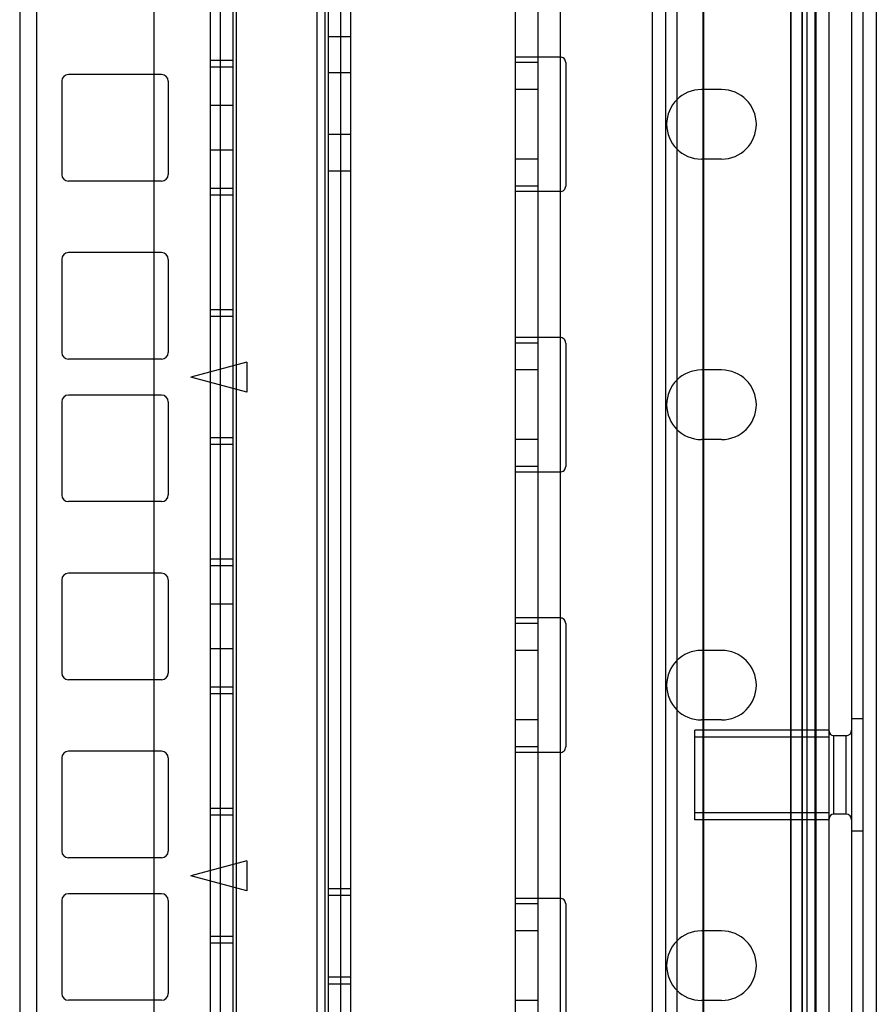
# Model space of a CAD drawing. Header units: millimetres. Extents: x 207 to 812, y 101 to 1295.
# Tile 9 of 55: x 733 to 810, y 253 to 340. Entities that reach past the tile are written whole.
import ezdxf

# ---------------------------------------------------------------- set-up
doc = ezdxf.new("R2010")
doc.units = ezdxf.units.MM
doc.header["$LTSCALE"] = 91.508876
doc.layers.get('0').update_dxf_attribs({"linetype": 'CONTINUOUS'})

msp = doc.modelspace()

# ---------------------------------------------------------------- linework, layer by layer
at = {"color": 7, "linetype": 'Continuous'}
for p, q in [((801.99, 1293.519), (801.99, 151.519)), ((802.99, 1293.519), (802.99, 151.519)), ((803.44, 1293.519), (803.44, 118.519)), ((804.19, 151.519), (804.19, 1293.519)), ((777.44, 1292.019), (777.44, 120.019)), ((779.44, 1292.019), (779.44, 120.019)), ((781.44, 1292.019), (781.44, 120.019)), ((802.04, 150.019), (802.04, 1292.019)), ((803.04, 1292.019), (803.04, 150.019)), ((804.24, 1292.019), (804.24, 150.019)), ((805.44, 277.019), (805.44, 1292.019)), ((807.44, 1292.019), (807.44, 120.019)), ((789.64, 1291.019), (789.64, 123.019)), ((790.84, 1291.019), (790.84, 123.019)), ((791.84, 1291.019), (791.84, 123.019)), ((808.44, 1289.819), (808.44, 123.019)), ((809.64, 1289.819), (809.64, 123.019)), ((745.24, 185.019), (745.24, 1257.019)), ((733.24, 1245.019), (733.24, 197.019)), ((750.24, 1243.881), (750.24, 173.181)), ((751.119, 1243.881), (751.119, 173.181)), ((752.24, 1243.881), (752.24, 173.181)), ((752.533, 1243.881), (752.533, 173.181)), ((759.74, 1243.881), (759.74, 173.181)), ((760.447, 1243.881), (760.447, 173.181)), ((760.74, 1243.881), (760.74, 173.181)), ((761.862, 1243.881), (761.862, 173.181)), ((762.74, 1243.881), (762.74, 173.181)), ((734.74, 1240.881), (734.74, 176.181)), ((794.19, 226.669), (794.19, 1016.019)), ((794.24, 367.019), (794.24, 191.519)), ((760.74, 338.861), (762.74, 338.861)), ((752.24, 336.706), (750.24, 336.706)), ((781.44, 337.019), (777.44, 337.019)), ((779.44, 336.519), (777.44, 336.519)), ((781.94, 336.519), (781.94, 325.519)), ((745.89, 335.456), (737.59, 335.456)), ((752.24, 336.106), (750.24, 336.106)), ((762.74, 335.611), (760.74, 335.611)), ((736.99, 334.856), (736.99, 326.556)), ((746.49, 334.856), (746.49, 326.556)), ((779.44, 334.119), (777.44, 334.119)), ((795.84, 334.119), (794.04, 334.119)), ((752.24, 332.706), (750.24, 332.706)), ((762.74, 330.111), (760.74, 330.111)), ((752.24, 328.706), (750.24, 328.706)), ((779.44, 327.919), (777.44, 327.919)), ((795.84, 327.919), (794.04, 327.919)), ((760.74, 326.861), (762.74, 326.861)), ((745.89, 325.956), (737.59, 325.956)), ((752.24, 325.306), (750.24, 325.306)), ((779.44, 325.519), (777.44, 325.519)), ((781.44, 325.019), (777.44, 325.019)), ((752.24, 324.706), (750.24, 324.706)), ((745.89, 319.581), (737.59, 319.581)), ((736.99, 318.981), (736.99, 310.681)), ((746.49, 318.981), (746.49, 310.681)), ((752.24, 314.481), (750.24, 314.481)), ((752.24, 313.881), (750.24, 313.881)), ((781.44, 312.019), (777.44, 312.019)), ((779.44, 311.519), (777.44, 311.519)), ((781.94, 311.519), (781.94, 300.519)), ((745.89, 310.081), (737.59, 310.081)), ((753.49, 309.821), (748.49, 308.481)), ((753.49, 309.821), (753.49, 307.141)), ((779.44, 309.119), (777.44, 309.119)), ((795.84, 309.119), (794.04, 309.119)), ((753.49, 307.141), (748.49, 308.481)), ((745.89, 306.881), (737.59, 306.881)), ((736.99, 306.281), (736.99, 297.981)), ((746.49, 306.281), (746.49, 297.981)), ((752.24, 303.081), (750.24, 303.081)), ((779.44, 302.919), (777.44, 302.919)), ((795.84, 302.919), (794.04, 302.919)), ((752.24, 302.481), (750.24, 302.481)), ((779.44, 300.519), (777.44, 300.519)), ((781.44, 300.019), (777.44, 300.019)), ((745.89, 297.381), (737.59, 297.381)), ((752.24, 292.256), (750.24, 292.256)), ((752.24, 291.656), (750.24, 291.656)), ((745.89, 291.006), (737.59, 291.006)), ((736.99, 290.406), (736.99, 282.106)), ((746.49, 290.406), (746.49, 282.106)), ((752.24, 288.256), (750.24, 288.256)), ((781.44, 287.019), (777.44, 287.019)), ((779.44, 286.519), (777.44, 286.519)), ((781.94, 286.519), (781.94, 275.519)), ((752.24, 284.256), (750.24, 284.256)), ((779.44, 284.119), (777.44, 284.119)), ((795.84, 284.119), (794.04, 284.119)), ((745.89, 281.506), (737.59, 281.506)), ((752.24, 280.856), (750.24, 280.856)), ((752.24, 280.256), (750.24, 280.256)), ((779.44, 277.919), (777.44, 277.919)), ((795.84, 277.919), (794.04, 277.919)), ((808.44, 278.019), (807.44, 278.019)), ((805.44, 277.019), (793.44, 277.019)), ((793.44, 276.394), (793.44, 277.019)), ((805.44, 269.019), (805.44, 277.019)), ((806.94, 276.519), (805.84, 276.519)), ((805.84, 269.519), (805.84, 276.519)), ((806.94, 269.519), (806.94, 276.519)), ((805.44, 276.394), (793.44, 276.394)), ((793.44, 269.644), (793.44, 276.394)), ((745.89, 275.131), (737.59, 275.131)), ((779.44, 275.519), (777.44, 275.519)), ((781.44, 275.019), (777.44, 275.019)), ((736.99, 274.531), (736.99, 266.231)), ((746.49, 274.531), (746.49, 266.231)), ((752.24, 270.031), (750.24, 270.031)), ((805.44, 269.644), (793.44, 269.644)), ((793.44, 269.019), (793.44, 269.644)), ((806.94, 269.519), (805.84, 269.519)), ((752.24, 269.431), (750.24, 269.431)), ((805.44, 269.019), (793.44, 269.019)), ((805.44, 120.019), (805.44, 269.019)), ((808.44, 268.019), (807.44, 268.019)), ((745.89, 265.631), (737.59, 265.631)), ((753.49, 265.371), (748.49, 264.031)), ((753.49, 265.371), (753.49, 262.691)), ((753.49, 262.691), (748.49, 264.031)), ((762.74, 262.881), (760.74, 262.881)), ((736.99, 261.831), (736.99, 253.531)), ((745.89, 262.431), (737.59, 262.431)), ((746.49, 261.831), (746.49, 253.531)), ((762.74, 262.281), (760.74, 262.281)), ((781.44, 262.019), (777.44, 262.019)), ((779.44, 261.519), (777.44, 261.519)), ((781.94, 261.519), (781.94, 250.519)), ((779.44, 259.119), (777.44, 259.119)), ((795.84, 259.119), (794.04, 259.119)), ((752.24, 258.631), (750.24, 258.631)), ((752.24, 258.031), (750.24, 258.031)), ((762.74, 254.981), (760.74, 254.981)), ((762.74, 254.381), (760.74, 254.381)), ((745.89, 252.931), (737.59, 252.931)), ((779.44, 252.919), (777.44, 252.919)), ((795.84, 252.919), (794.04, 252.919))]:
    msp.add_line(p, q, dxfattribs=at)
for centre, radius, start, end in [((781.44, 336.519), 0.5, 0, 90.00042), ((737.59, 334.856), 0.6, 90, 180), ((745.89, 334.856), 0.6, 0, 90), ((794.04, 331.019), 3.1, 90, 270), ((795.84, 331.019), 3.1, 270, 90), ((737.59, 326.556), 0.6, 180, 270), ((745.89, 326.556), 0.6, 270, 360), ((781.44, 325.519), 0.5, 269.99958, 360), ((737.59, 318.981), 0.6, 90, 180), ((745.89, 318.981), 0.6, 0, 90), ((781.44, 311.519), 0.5, 0, 90.00042), ((737.59, 310.681), 0.6, 180, 270), ((745.89, 310.681), 0.6, 270, 360), ((794.04, 306.019), 3.1, 90, 270), ((795.84, 306.019), 3.1, 270, 90), ((737.59, 306.281), 0.6, 90, 180), ((745.89, 306.281), 0.6, 0, 90), ((781.44, 300.519), 0.5, 269.99958, 360), ((737.59, 297.981), 0.6, 180, 270), ((745.89, 297.981), 0.6, 270, 360), ((737.59, 290.406), 0.6, 90, 180), ((745.89, 290.406), 0.6, 0, 90), ((781.44, 286.519), 0.5, 0, 90.00042), ((794.04, 281.019), 3.1, 90, 270), ((795.84, 281.019), 3.1, 270, 90), ((737.59, 282.106), 0.6, 180, 270), ((745.89, 282.106), 0.6, 270, 360), ((805.84, 276.919), 0.4, 180, 270), ((806.94, 277.019), 0.5, 270, 360), ((737.59, 274.531), 0.6, 90, 180), ((745.89, 274.531), 0.6, 0, 90), ((781.44, 275.519), 0.5, 269.99958, 360), ((805.84, 269.119), 0.4, 90, 180), ((806.94, 269.019), 0.5, 0, 90), ((737.59, 266.231), 0.6, 180, 270), ((745.89, 266.231), 0.6, 270, 360), ((737.59, 261.831), 0.6, 90, 180), ((745.89, 261.831), 0.6, 0, 90), ((781.44, 261.519), 0.5, 0, 90.00042), ((794.04, 256.019), 3.1, 90, 270), ((795.84, 256.019), 3.1, 270, 90), ((737.59, 253.531), 0.6, 180, 270), ((745.89, 253.531), 0.6, 270, 360)]:
    msp.add_arc(centre, radius, start, end, dxfattribs=at)

doc.saveas('drawing.dxf')
